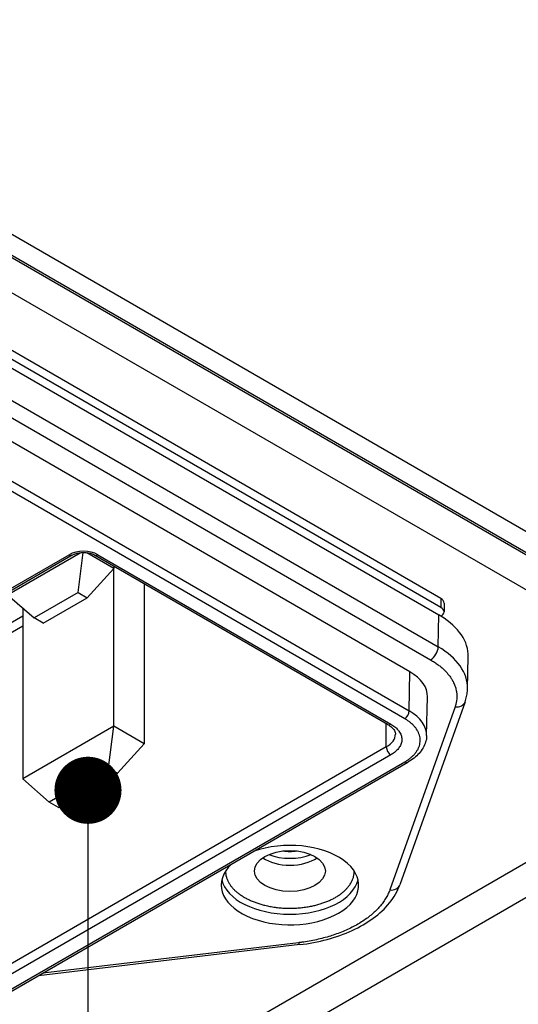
# Model space of a CAD drawing. Header units: millimetres. Extents: x 0 to 3364, y 0 to 2376.
# Tile 40 of 59: x 1732 to 1755, y 518 to 563. Entities that reach past the tile are written whole.
import ezdxf

# ---------------------------------------------------------------- set-up
doc = ezdxf.new("R2010")
doc.units = ezdxf.units.MM
doc.header["$LTSCALE"] = 0.2
doc.layers.add('01_Object Line', color=4, linetype='Continuous')
doc.styles.add('Rainbow-4.0 Style', font='malgunsl.ttf')
doc.dimstyles.new('Rainbow-4.0 Style', dxfattribs={"dimtxt": 3.5, "dimasz": 2.5, "dimexe": 1, "dimexo": 1, "dimgap": 1, "dimtad": 1, "dimdsep": 46, "dimtxsty": 'Rainbow-4.0 Style', "dimcen": 0, "dimclrd": 251, "dimclre": 251, "dimclrt": 7, "dimazin": 3, "dimtp": 0.1, "dimtm": 0.1, "dimtfac": 0.61, "dimtmove": 0, "dimatfit": 3, "dimfxl": 1, "dimlwd": -1, "dimlwe": -1, "dimarcsym": 1})

# ---------------------------------------------------------------- blocks, each defined once
blk = doc.blocks.new('A$C811bb05c')
for p, q in [((329.037, 363.355), (452.456, 292.099)), ((330.975, 363.331), (453.446, 292.622)), ((330.126, 362.841), (452.597, 292.132)), ((328.429, 362.073), (452.456, 290.466)), ((434.177, 298.325), (405.999, 314.593)), ((405.362, 314.144), (434.071, 297.57)), ((434.177, 297.917), (405.999, 314.185)), ((405.34, 312.655), (434.049, 296.08)), ((404.987, 312.049), (433.695, 295.475)), ((432.727, 294.916), (404.019, 311.491)), ((432.488, 292.736), (403.78, 309.311)), ((403.992, 309.675), (432.7, 293.1)), ((396.984, 288.894), (416.853, 300.366)), ((417.003, 300.351), (397.134, 288.879)), ((413.989, 298.508), (417.374, 300.463)), ((417.277, 298.611), (417.515, 300.471)), ((418.939, 299.733), (417.676, 300.463)), ((431.693, 292.472), (418.046, 300.351)), ((418.196, 300.366), (431.843, 292.487)), ((418.939, 299.733), (417.701, 298.366)), ((418.939, 299.835), (418.939, 299.733)), ((418.939, 292.385), (418.939, 299.733)), ((420.353, 299.019), (420.353, 291.568)), ((413.989, 298.508), (415.227, 297.427)), ((417.277, 298.611), (415.227, 297.427)), ((415.651, 297.182), (417.701, 298.366)), ((417.277, 298.611), (417.701, 298.366)), ((434.177, 298.325), (434.177, 297.917)), ((414.696, 297.89), (414.696, 289.935)), ((434.323, 298.121), (434.323, 297.712)), ((412.577, 296.303), (414.696, 297.527)), ((415.651, 297.182), (415.227, 297.427)), ((434.049, 296.08), (434.071, 297.57)), ((414.696, 297.039), (412.789, 295.937)), ((435.416, 294.141), (435.447, 295.617)), ((432.7, 293.1), (432.727, 294.916)), ((433.509, 291.953), (433.547, 293.753)), ((434.83, 293.287), (431.79, 284.767)), ((435.301, 293.527), (432.261, 285.007)), ((418.939, 292.385), (414.696, 289.935)), ((418.691, 290.446), (418.939, 292.385)), ((420.353, 291.568), (418.939, 292.385)), ((431.631, 291.424), (431.624, 292.512)), ((431.631, 291.424), (412.893, 280.605)), ((420.353, 291.568), (419.116, 290.201)), ((431.843, 291.058), (413.105, 280.24)), ((413.679, 279.867), (432.488, 290.727)), ((413.829, 279.852), (432.638, 290.712)), ((418.691, 290.446), (415.934, 288.853)), ((416.358, 288.608), (419.116, 290.201)), ((418.691, 290.446), (419.116, 290.201)), ((414.696, 289.935), (415.934, 288.853)), ((416.358, 288.608), (415.934, 288.853)), ((440.293, 287.282), (423.322, 277.484)), ((440.293, 285.649), (423.322, 275.851)), ((427.538, 282.311), (415.637, 280.896)), ((427.597, 282.223), (415.429, 280.776))]:
    blk.add_line(p, q)
for centre, major_axis, ratio, start_param, end_param in [((417.525, 299.978), (0.949, 0), 0.57735, 0.785398, 2.356194), ((416.853, 300.611), (0.15, -0.26), 0.57735, 5.497787, 6.283185), ((418.196, 300.611), (-0.15, -0.26), 0.57735, 0, 0.785398), ((433.823, 298.121), (0.5, 0), 0.57735, 0, 0.785398), ((433.823, 297.712), (0.5, 0), 0.57735, 5.493798, 7.068583), ((431.592, 296.123), (3.79, -0.466), 0.568259, 0.892559, 0.929412), ((430.748, 295.651), (4.7, 0), 0.57735, 6.270842, 7.036668), ((433.695, 295.883), (-0.25, -0.433), 0.57735, 0.785398, 2.338741), ((430.748, 294.174), (4.668, 0), 0.57735, 6.270842, 7.068583), ((430.748, 293.773), (2.8, 0), 0.57735, 6.270842, 7.068583), ((434.83, 293.695), (0.471, -0.168), 0.799705, 4.990335, 6.283185), ((432.488, 292.981), (0.15, 0.26), 0.57735, 3.926991, 5.480334), ((430.748, 291.972), (2.762, 0), 0.57735, 6.270842, 7.068583), ((431.843, 292.731), (-0.15, -0.26), 0.57735, 0, 0.785398), ((430.606, 292.015), (1.449, 0), 0.57735, 5.497787, 6.288739), ((431.843, 291.303), (0.15, -0.26), 0.57735, 3.934845, 5.497787), ((432.488, 290.972), (0.15, -0.26), 0.57735, 5.497787, 6.283185), ((427.141, 284.995), (3.2, 0), 0.57735, 2.588309, 8.407265), ((427.141, 287.282), (1.8, 0), 0.57735, 4.132453, 5.292325), ((427.141, 287.282), (1.25, 0), 0.57735, 4.45604, 4.968738), ((427.141, 286.873), (1.65, 0), 0.57735, 3.839772, 5.585006), ((427.141, 285.485), (-3.2, 0), 0.57735, 0.132974, 3.008619), ((431.79, 285.175), (0.471, -0.168), 0.799705, 4.990335, 6.283185), ((427.538, 282.72), (0.059, -0.497), 0.164736, 5.657877, 6.283185)]:
    blk.add_ellipse(centre, major_axis=major_axis, ratio=ratio, start_param=start_param, end_param=end_param)
blk.add_ellipse((427.141, 285.649), major_axis=(-1.65, 0), ratio=0.57735)
for points, knots in [([(417.003, 300.351), (417.041, 300.372), (417.087, 300.393), (417.193, 300.43), (417.254, 300.445), (417.386, 300.466), (417.457, 300.471), (417.6, 300.471), (417.671, 300.465), (417.806, 300.443), (417.868, 300.426), (417.97, 300.39), (418.012, 300.371), (418.046, 300.351)], [4.712389, 4.712389, 4.712389, 4.712389, 4.963817, 4.963817, 5.227917, 5.227917, 5.501853, 5.501853, 5.779244, 5.779244, 6.052877, 6.052877, 6.283185, 6.283185, 6.283185, 6.283185]), ([(433.695, 295.475), (433.757, 295.439), (433.816, 295.403), (433.931, 295.328), (433.986, 295.289), (434.092, 295.21), (434.142, 295.17), (434.236, 295.091), (434.279, 295.052), (434.387, 294.949), (434.448, 294.883), (434.558, 294.751), (434.608, 294.684), (434.684, 294.566), (434.714, 294.515), (434.775, 294.397), (434.805, 294.33), (434.854, 294.193), (434.873, 294.124), (434.9, 293.994), (434.908, 293.933), (434.916, 293.823), (434.917, 293.774), (434.914, 293.675), (434.909, 293.626), (434.895, 293.528), (434.886, 293.48), (434.862, 293.383), (434.847, 293.335), (434.83, 293.287)], [0, 0, 0, 0, 0.0640637, 0.0640637, 0.1280894, 0.1280894, 0.1915825, 0.1915825, 0.25, 0.25, 0.3429061, 0.3429061, 0.4338801, 0.4338801, 0.5, 0.5, 0.5859093, 0.5859093, 0.6741393, 0.6741393, 0.75, 0.75, 0.8125, 0.8125, 0.8750445, 0.8750445, 0.9377326, 0.9377326, 1, 1, 1, 1]), ([(435.301, 293.527), (435.315, 293.567), (435.328, 293.607), (435.351, 293.687), (435.362, 293.728), (435.38, 293.81), (435.388, 293.851), (435.4, 293.933), (435.405, 293.974), (435.412, 294.057), (435.415, 294.099), (435.416, 294.141)], [5.2946328, 5.2946328, 5.2946328, 5.2946328, 5.3327951, 5.3327951, 5.3709574, 5.3709574, 5.4091197, 5.4091197, 5.4472819, 5.4472819, 5.4854442, 5.4854442, 5.4854442, 5.4854442]), ([(431.693, 292.472), (431.746, 292.441), (431.793, 292.409), (431.875, 292.344), (431.91, 292.311), (431.967, 292.246), (431.99, 292.214), (432.024, 292.154), (432.036, 292.125), (432.052, 292.071), (432.055, 292.046), (432.055, 292.02)], [6.2831853, 6.2831853, 6.2831853, 6.2831853, 6.4391542, 6.4391542, 6.5951231, 6.5951231, 6.751092, 6.751092, 6.9070608, 6.9070608, 7.0630297, 7.0630297, 7.0630297, 7.0630297]), ([(431.843, 292.487), (431.877, 292.467), (431.909, 292.447), (431.971, 292.405), (432, 292.383), (432.056, 292.338), (432.082, 292.315), (432.131, 292.268), (432.153, 292.244), (432.19, 292.201), (432.205, 292.183), (432.241, 292.133), (432.261, 292.102), (432.294, 292.039), (432.308, 292.009), (432.33, 291.946), (432.339, 291.915), (432.351, 291.852), (432.354, 291.821), (432.355, 291.784), (432.355, 291.778), (432.355, 291.741), (432.353, 291.71), (432.343, 291.648), (432.336, 291.617), (432.315, 291.555), (432.303, 291.525), (432.273, 291.464), (432.256, 291.435), (432.23, 291.397), (432.225, 291.389), (432.201, 291.356), (432.181, 291.332), (432.138, 291.284), (432.114, 291.26), (432.064, 291.214), (432.038, 291.191), (431.982, 291.148), (431.952, 291.127), (431.896, 291.09), (431.87, 291.074), (431.843, 291.058)], [0, 0, 0, 0, 0.0529247, 0.0529247, 0.1062408, 0.1062408, 0.1593399, 0.1593399, 0.2115484, 0.2115484, 0.25, 0.25, 0.3125, 0.3125, 0.3723809, 0.3723809, 0.4318316, 0.4318316, 0.4900666, 0.4900666, 0.5, 0.5, 0.5572751, 0.5572751, 0.6160397, 0.6160397, 0.6751684, 0.6751684, 0.7340917, 0.7340917, 0.75, 0.75, 0.8010903, 0.8010903, 0.8532558, 0.8532558, 0.905646, 0.905646, 0.9577983, 0.9577983, 1, 1, 1, 1]), ([(432.488, 290.727), (432.532, 290.752), (432.574, 290.778), (432.655, 290.833), (432.695, 290.861), (432.768, 290.919), (432.803, 290.949), (432.868, 291.009), (432.898, 291.04), (432.955, 291.102), (432.982, 291.134), (433.01, 291.171), (433.013, 291.176), (433.044, 291.219), (433.069, 291.257), (433.113, 291.335), (433.131, 291.375), (433.163, 291.455), (433.176, 291.495), (433.195, 291.576), (433.202, 291.616), (433.208, 291.682), (433.209, 291.706), (433.209, 291.772), (433.206, 291.812), (433.194, 291.893), (433.185, 291.933), (433.161, 292.013), (433.146, 292.053), (433.111, 292.132), (433.09, 292.171), (433.051, 292.233), (433.035, 292.258), (432.994, 292.314), (432.968, 292.346), (432.913, 292.409), (432.883, 292.439), (432.82, 292.499), (432.786, 292.529), (432.716, 292.586), (432.679, 292.614), (432.601, 292.667), (432.56, 292.694), (432.508, 292.725), (432.498, 292.731), (432.488, 292.736)], [0, 0, 0, 0, 0.048447, 0.048447, 0.0988353, 0.0988353, 0.147502, 0.147502, 0.1957936, 0.1957936, 0.2432629, 0.2432629, 0.25, 0.25, 0.3045769, 0.3045769, 0.3595131, 0.3595131, 0.4141358, 0.4141358, 0.4677095, 0.4677095, 0.5, 0.5, 0.5527236, 0.5527236, 0.6067779, 0.6067779, 0.6611803, 0.6611803, 0.715485, 0.715485, 0.75, 0.75, 0.7970095, 0.7970095, 0.8446836, 0.8446836, 0.8928743, 0.8928743, 0.9410598, 0.9410598, 0.9888603, 0.9888603, 1, 1, 1, 1]), ([(433.509, 291.953), (433.507, 291.853), (433.491, 291.753), (433.435, 291.56), (433.394, 291.466), (433.292, 291.289), (433.23, 291.204), (433.088, 291.046), (433.009, 290.972), (432.834, 290.834), (432.739, 290.77), (432.638, 290.712)], [0.7977411, 0.7977411, 0.7977411, 0.7977411, 0.9523521, 0.9523521, 1.1069632, 1.1069632, 1.2615742, 1.2615742, 1.4161853, 1.4161853, 1.5707963, 1.5707963, 1.5707963, 1.5707963]), ([(424.141, 285.638), (424.142, 285.595), (424.145, 285.552), (424.158, 285.461), (424.168, 285.414), (424.194, 285.32), (424.211, 285.274), (424.251, 285.182), (424.274, 285.137), (424.323, 285.053), (424.348, 285.016), (424.403, 284.94), (424.433, 284.903), (424.497, 284.83), (424.531, 284.794), (424.604, 284.724), (424.642, 284.69), (424.723, 284.623), (424.766, 284.59), (424.855, 284.527), (424.902, 284.496), (424.973, 284.452), (424.996, 284.438), (425.07, 284.395), (425.122, 284.367), (425.229, 284.314), (425.284, 284.288), (425.397, 284.239), (425.455, 284.216), (425.574, 284.171), (425.635, 284.15), (425.758, 284.111), (425.821, 284.093), (425.916, 284.068), (425.947, 284.06), (426.054, 284.034), (426.131, 284.017), (426.288, 283.988), (426.367, 283.975), (426.527, 283.953), (426.608, 283.944), (426.769, 283.929), (426.85, 283.924), (427, 283.918), (427.07, 283.917), (427.222, 283.917), (427.303, 283.918), (427.466, 283.926), (427.547, 283.932), (427.709, 283.947), (427.789, 283.957), (427.948, 283.98), (428.026, 283.993), (428.171, 284.021), (428.237, 284.036), (428.368, 284.068), (428.433, 284.085), (428.558, 284.121), (428.62, 284.141), (428.741, 284.183), (428.801, 284.205), (428.917, 284.252), (428.973, 284.276), (429.083, 284.327), (429.136, 284.354), (429.213, 284.396), (429.238, 284.41), (429.263, 284.424)], [0.2518968, 0.2518968, 0.2518968, 0.2518968, 0.2751705, 0.2751705, 0.3009709, 0.3009709, 0.326943, 0.326943, 0.3528978, 0.3528978, 0.375, 0.375, 0.3974644, 0.3974644, 0.4202417, 0.4202417, 0.4432874, 0.4432874, 0.4663526, 0.4663526, 0.4892671, 0.4892671, 0.5, 0.5, 0.5228891, 0.5228891, 0.5459312, 0.5459312, 0.5689562, 0.5689562, 0.591833, 0.591833, 0.6143367, 0.6143367, 0.625, 0.625, 0.650888, 0.650888, 0.6769521, 0.6769521, 0.7028889, 0.7028889, 0.7283536, 0.7283536, 0.75, 0.75, 0.7751182, 0.7751182, 0.8008592, 0.8008592, 0.8267681, 0.8267681, 0.8526547, 0.8526547, 0.875, 0.875, 0.8973921, 0.8973921, 0.9200883, 0.9200883, 0.9430379, 0.9430379, 0.9659976, 0.9659976, 0.9887929, 0.9887929, 1, 1, 1, 1]), ([(429.263, 284.424), (429.313, 284.453), (429.362, 284.483), (429.455, 284.545), (429.5, 284.577), (429.585, 284.643), (429.626, 284.677), (429.702, 284.746), (429.739, 284.781), (429.807, 284.853), (429.839, 284.89), (429.882, 284.944), (429.894, 284.96), (429.939, 285.021), (429.968, 285.066), (430.019, 285.157), (430.041, 285.203), (430.079, 285.295), (430.095, 285.342), (430.12, 285.435), (430.128, 285.482), (430.138, 285.566), (430.141, 285.602), (430.141, 285.638)], [0, 0, 0, 0, 0.0230241, 0.0230241, 0.046197, 0.046197, 0.0693446, 0.0693446, 0.0923388, 0.0923388, 0.1149553, 0.1149553, 0.125, 0.125, 0.1509915, 0.1509915, 0.1771533, 0.1771533, 0.2031819, 0.2031819, 0.2287288, 0.2287288, 0.248266, 0.248266, 0.248266, 0.248266]), ([(427.597, 282.223), (428.035, 282.275), (428.464, 282.357), (429.283, 282.577), (429.673, 282.716), (430.394, 283.045), (430.725, 283.235), (431.313, 283.665), (431.57, 283.904), (431.991, 284.425), (432.155, 284.708), (432.261, 285.007)], [4.130145, 4.130145, 4.130145, 4.130145, 4.363043, 4.363043, 4.59594, 4.59594, 4.828838, 4.828838, 5.061735, 5.061735, 5.294633, 5.294633, 5.294633, 5.294633]), ([(431.79, 284.767), (431.766, 284.699), (431.738, 284.631), (431.674, 284.497), (431.638, 284.431), (431.559, 284.3), (431.516, 284.235), (431.422, 284.107), (431.372, 284.045), (431.295, 283.957), (431.272, 283.931), (431.192, 283.845), (431.132, 283.786), (431.006, 283.67), (430.939, 283.613), (430.8, 283.501), (430.727, 283.447), (430.576, 283.341), (430.498, 283.29), (430.378, 283.217), (430.34, 283.194), (430.301, 283.171)], [0, 0, 0, 0, 0.112839, 0.112839, 0.226621, 0.226621, 0.340372, 0.340372, 0.45336, 0.45336, 0.5, 0.5, 0.611598, 0.611598, 0.72413, 0.72413, 0.836639, 0.836639, 0.948402, 0.948402, 1, 1, 1, 1]), ([(430.301, 283.171), (430.216, 283.122), (430.128, 283.075), (429.947, 282.983), (429.854, 282.939), (429.663, 282.855), (429.565, 282.814), (429.365, 282.737), (429.263, 282.701), (429.116, 282.652), (429.073, 282.638), (428.924, 282.592), (428.817, 282.561), (428.601, 282.504), (428.491, 282.478), (428.269, 282.429), (428.156, 282.406), (427.929, 282.366), (427.815, 282.348), (427.645, 282.325), (427.592, 282.318), (427.538, 282.311)], [0, 0, 0, 0, 0.1128387, 0.1128387, 0.2266208, 0.2266208, 0.3403716, 0.3403716, 0.4533601, 0.4533601, 0.5, 0.5, 0.6115977, 0.6115977, 0.7241301, 0.7241301, 0.8366387, 0.8366387, 0.9484022, 0.9484022, 1, 1, 1, 1])]:
    blk.add_open_spline(points, degree=3, knots=knots)

msp = doc.modelspace()

# ---------------------------------------------------------------- block references
at = {"layer": '01_Object Line'}
msp.add_blockref('A$C811bb05c', (1317.491, 238.055), dxfattribs=at)

# ---------------------------------------------------------------- leaders
at = {"annotation_type": 0, "has_hookline": 1, "hookline_direction": 0}
for points, text_width in [([(1644.975, 578.956), (1644.975, 97.555), (1841.432, 96.555)], 441.723), ([(1669.481, 550.84), (1669.481, 157.772), (1839.3, 156.772)], 332.529), ([(1690.037, 540.367), (1690.037, 210.049), (1836.846, 209.049)], 235.656), ([(1710.593, 535.964), (1710.593, 263.26), (1837.392, 262.26)], 282.206)]:
    msp.add_leader(points, dimstyle='Rainbow-4.0 Style', override={"dimscale": 5, "dimclrd": 1, "dimldrblk": 'DotSmall'}, dxfattribs=dict(at, text_width=text_width))
msp.add_leader([(1735.227, 527.46), (1735.227, 320.69), (2212.728, 320.69)], dimstyle='Rainbow-4.0 Style', override={"dimscale": 5, "dimclrd": 1, "dimldrblk": 'DotSmall'})

doc.saveas('drawing.dxf')
